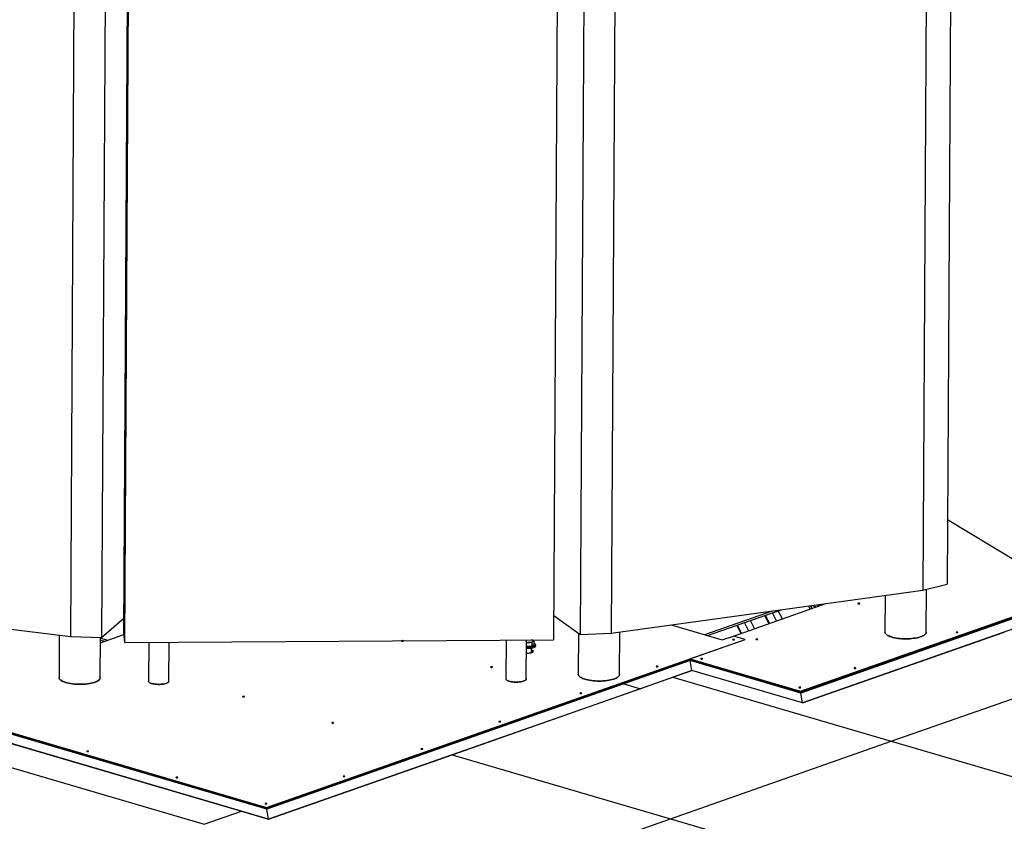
# Model space of a CAD drawing. Header units: millimetres. Extents: x 5 to 589, y 5 to 415.
# Tile 14 of 120: x 114 to 159, y 54 to 90. Entities that reach past the tile are written whole.
import ezdxf

# ---------------------------------------------------------------- set-up
doc = ezdxf.new("R2010")
doc.units = ezdxf.units.MM
doc.layers.add('TRAIT-FORT', color=4, linetype='Continuous', lineweight=25)

msp = doc.modelspace()

# ---------------------------------------------------------------- linework, layer by layer
at = {"layer": 'TRAIT-FORT', "color": 4, "linetype": 'Continuous', "lineweight": 25}
for p, q in [((155.497, 111.867), (155.231, 64.498)), ((156.6, 112.15), (156.335, 64.781)), ((116.766, 109.766), (116.501, 62.397)), ((118.187, 109.721), (117.922, 62.352)), ((119.186, 109.94), (118.921, 62.571)), ((138.722, 109.622), (138.457, 62.252)), ((139.93, 109.857), (139.665, 62.488)), ((141.338, 109.919), (141.073, 62.55)), ((119.234, 109.5), (118.969, 62.131)), ((185.702, 72.463), (149.68, 59.832)), ((187.114, 72.48), (149.755, 59.38)), ((149.667, 59.911), (185.455, 72.46)), ((149.667, 59.876), (185.455, 72.424)), ((156.351, 67.717), (159.443, 65.842)), ((125.506, 54.107), (82.691, 66.654)), ((125.432, 54.559), (84.103, 66.671)), ((84.351, 66.674), (125.419, 54.638)), ((84.35, 66.638), (125.418, 54.603)), ((141.073, 62.55), (155.231, 64.498)), ((155.231, 64.498), (156.335, 64.781)), ((155.38, 62.587), (155.391, 64.539)), ((101.935, 64.166), (116.501, 62.397)), ((153.515, 64.262), (153.505, 62.598)), ((148.378, 63.555), (145.311, 62.48)), ((145.447, 62.44), (148.787, 63.612)), ((146.62, 62.419), (150.816, 63.891)), ((148.849, 63.201), (148.663, 63.568)), ((150.105, 63.641), (150.033, 63.783)), ((150.187, 63.67), (150.124, 63.795)), ((150.164, 63.717), (150.164, 63.801)), ((150.2, 63.806), (150.404, 63.746)), ((150.413, 63.835), (150.546, 63.796)), ((117.922, 62.352), (118.924, 63.23)), ((118.863, 63.176), (118.924, 63.158)), ((138.463, 63.357), (139.665, 62.488)), ((147.578, 62.755), (147.393, 63.123)), ((148.043, 63.35), (148.228, 62.983)), ((148.261, 62.995), (148.076, 63.362)), ((148.584, 63.108), (148.399, 63.475)), ((143.794, 62.925), (146.118, 62.243)), ((146.772, 62.905), (146.957, 62.538)), ((146.99, 62.549), (146.805, 62.917)), ((147.313, 62.663), (147.128, 63.03)), ((115.999, 62.458), (115.988, 60.534)), ((116.501, 62.397), (117.922, 62.352)), ((117.863, 60.523), (117.874, 62.354)), ((117.872, 62.112), (118.93, 62.483)), ((117.873, 62.327), (118.207, 62.23)), ((117.873, 62.236), (118.065, 62.18)), ((118.017, 62.163), (118.002, 62.198)), ((118.921, 62.571), (118.969, 62.131)), ((118.969, 62.131), (138.457, 62.252)), ((125.419, 54.638), (147.159, 62.261)), ((136.301, 62.239), (136.291, 60.476)), ((137.216, 60.471), (137.226, 62.245)), ((137.472, 62.243), (137.462, 62.246)), ((137.485, 62.237), (137.484, 62.238)), ((137.557, 62.192), (137.556, 62.033)), ((139.586, 62.545), (139.576, 60.681)), ((139.665, 62.488), (141.073, 62.55)), ((141.45, 60.671), (141.461, 62.604)), ((144.65, 61.382), (147.159, 62.261)), ((146.118, 62.243), (146.62, 62.419)), ((147.159, 62.261), (146.62, 62.419)), ((147.159, 62.261), (146.62, 62.419)), ((146.62, 62.419), (146.62, 62.419)), ((147.159, 62.261), (147.159, 62.261)), ((149.755, 59.38), (158.93, 62.597)), ((120.061, 62.138), (120.051, 60.375)), ((120.976, 60.37), (120.986, 62.143)), ((137.471, 61.955), (137.224, 61.941)), ((137.449, 61.663), (137.45, 61.862)), ((137.471, 62.114), (137.471, 61.955)), ((137.471, 61.955), (137.556, 62.033)), ((137.638, 61.958), (137.638, 62.017)), ((125.418, 54.603), (144.65, 61.346)), ((125.418, 54.603), (144.65, 61.346)), ((144.663, 61.303), (141.653, 60.247)), ((144.65, 61.382), (149.667, 59.911)), ((144.65, 61.346), (144.65, 61.382)), ((144.65, 61.346), (144.65, 61.298)), ((144.65, 61.346), (149.667, 59.876)), ((144.65, 61.346), (144.65, 61.346)), ((144.65, 61.346), (149.667, 59.876)), ((149.68, 59.832), (144.663, 61.303)), ((144.737, 60.85), (144.663, 61.303)), ((144.737, 60.85), (142.396, 60.029)), ((143.879, 60.549), (144.737, 60.85)), ((149.755, 59.38), (144.737, 60.85)), ((153.797, 57.642), (163.831, 61.161)), ((133.845, 57.031), (143.879, 60.549)), ((143.879, 60.549), (153.797, 57.642)), ((141.653, 60.247), (125.432, 54.559)), ((142.396, 60.029), (125.506, 54.107)), ((141.653, 60.247), (142.396, 60.029)), ((141.653, 60.247), (142.396, 60.029)), ((141.653, 60.247), (141.653, 60.247)), ((149.667, 59.911), (149.667, 59.876)), ((149.667, 59.876), (149.667, 59.836)), ((149.755, 59.38), (149.68, 59.832)), ((113.125, 57.735), (124.275, 54.468)), ((143.763, 54.124), (153.797, 57.642)), ((153.797, 57.642), (164.947, 54.375)), ((111.43, 57.141), (122.58, 53.873)), ((125.506, 54.107), (133.845, 57.031)), ((133.845, 57.031), (143.763, 54.124)), ((125.419, 54.638), (125.418, 54.603)), ((125.418, 54.603), (125.418, 54.563)), ((122.58, 53.873), (124.275, 54.468)), ((124.275, 54.468), (125.506, 54.107)), ((125.506, 54.107), (125.432, 54.559)), ((133.729, 50.606), (143.763, 54.124)), ((143.763, 54.124), (154.913, 50.857))]:
    msp.add_line(p, q, dxfattribs=at)
at = {"layer": 'TRAIT-FORT', "color": 4, "linetype": 'Continuous', "lineweight": 25, "flags": 128}
for points in [[(152.289, 63.901), (152.28, 63.897), (152.278, 63.891), (152.282, 63.886), (152.292, 63.882), (152.306, 63.879), (152.323, 63.878), (152.339, 63.88), (152.352, 63.883), (152.36, 63.887), (152.363, 63.892), (152.359, 63.898), (152.349, 63.902), (152.335, 63.905), (152.318, 63.905), (152.302, 63.904), (152.289, 63.901)], [(131.555, 62.205), (131.547, 62.201), (131.544, 62.196), (131.548, 62.19), (131.558, 62.186), (131.573, 62.183), (131.589, 62.182), (131.605, 62.184), (131.618, 62.187), (131.627, 62.191), (131.629, 62.197), (131.625, 62.202), (131.615, 62.206), (131.601, 62.209), (131.59, 62.21)], [(131.581, 62.21), (131.568, 62.208), (131.555, 62.205)], [(137.514, 62.172), (137.522, 62.181), (137.526, 62.19), (137.526, 62.2), (137.523, 62.209), (137.515, 62.218), (137.504, 62.227), (137.49, 62.235), (137.472, 62.243)], [(146.597, 62.264), (146.589, 62.26), (146.587, 62.255), (146.591, 62.249), (146.601, 62.245), (146.615, 62.242), (146.631, 62.241), (146.647, 62.243), (146.661, 62.246), (146.669, 62.25), (146.671, 62.256), (146.667, 62.261), (146.657, 62.265), (146.643, 62.268), (146.627, 62.269), (146.611, 62.267), (146.597, 62.264)], [(147.657, 62.277), (147.648, 62.272), (147.646, 62.267), (147.65, 62.262), (147.66, 62.258), (147.674, 62.255), (147.69, 62.254), (147.706, 62.255), (147.72, 62.258), (147.728, 62.263), (147.731, 62.268), (147.726, 62.273), (147.717, 62.278), (147.702, 62.28), (147.686, 62.281), (147.67, 62.28), (147.657, 62.277)], [(153.505, 62.598), (153.506, 62.585), (153.514, 62.556), (153.531, 62.527), (153.556, 62.499), (153.589, 62.472), (153.631, 62.446), (153.68, 62.422), (153.736, 62.399), (153.799, 62.378), (153.868, 62.358), (153.942, 62.341), (154.021, 62.327), (154.103, 62.314), (154.189, 62.305), (154.278, 62.298), (154.368, 62.294), (154.458, 62.292), (154.548, 62.294), (154.638, 62.298), (154.725, 62.305), (154.81, 62.315), (154.892, 62.327), (154.969, 62.341), (155.042, 62.359), (155.108, 62.378), (155.169, 62.399), (155.223, 62.422), (155.269, 62.447), (155.308, 62.473), (155.339, 62.5), (155.361, 62.528), (155.375, 62.556), (155.38, 62.585), (155.38, 62.587)], [(155.38, 62.587), (155.38, 62.585), (155.375, 62.556), (155.361, 62.528), (155.339, 62.5), (155.308, 62.473), (155.269, 62.447), (155.223, 62.422), (155.169, 62.399), (155.108, 62.378), (155.042, 62.359), (154.969, 62.341), (154.892, 62.327), (154.81, 62.315), (154.725, 62.305), (154.638, 62.298), (154.548, 62.294), (154.458, 62.292), (154.368, 62.294), (154.278, 62.298), (154.189, 62.305), (154.103, 62.314), (154.021, 62.327), (153.942, 62.341), (153.868, 62.358), (153.799, 62.378), (153.736, 62.399), (153.68, 62.422), (153.631, 62.446), (153.589, 62.472), (153.556, 62.499), (153.531, 62.527), (153.514, 62.556), (153.506, 62.585), (153.505, 62.598)], [(156.749, 62.594), (156.74, 62.59), (156.738, 62.584), (156.742, 62.579), (156.752, 62.575), (156.766, 62.572), (156.783, 62.571), (156.799, 62.573), (156.812, 62.576), (156.82, 62.58), (156.823, 62.585), (156.819, 62.591), (156.809, 62.595), (156.794, 62.598), (156.778, 62.598), (156.762, 62.597), (156.749, 62.594)], [(137.223, 61.651), (137.265, 61.648), (137.312, 61.647), (137.358, 61.649), (137.401, 61.654), (137.441, 61.661), (137.476, 61.671), (137.503, 61.683), (137.523, 61.696), (137.534, 61.711), (137.536, 61.726), (137.529, 61.74), (137.513, 61.755), (137.489, 61.767), (137.458, 61.779), (137.449, 61.781)], [(137.556, 62.088), (137.588, 62.074), (137.613, 62.058), (137.63, 62.041), (137.638, 62.023), (137.636, 62.005), (137.625, 61.988), (137.606, 61.971), (137.578, 61.956), (137.542, 61.942), (137.5, 61.931), (137.453, 61.922), (137.401, 61.915), (137.347, 61.912), (137.291, 61.911), (137.236, 61.913), (137.224, 61.914)], [(137.638, 61.958), (137.636, 61.946), (137.625, 61.929), (137.606, 61.912), (137.578, 61.897), (137.542, 61.883), (137.5, 61.872), (137.453, 61.863), (137.401, 61.856), (137.347, 61.852), (137.291, 61.852), (137.235, 61.854), (137.224, 61.855)], [(145.148, 61.397), (145.14, 61.393), (145.137, 61.388), (145.141, 61.382), (145.151, 61.378), (145.165, 61.375), (145.182, 61.374), (145.198, 61.376), (145.211, 61.379), (145.22, 61.383), (145.222, 61.389), (145.218, 61.394), (145.208, 61.398), (145.194, 61.401), (145.177, 61.402), (145.161, 61.4), (145.148, 61.397)], [(135.606, 61.018), (135.598, 61.014), (135.595, 61.008), (135.599, 61.003), (135.609, 60.999), (135.624, 60.996), (135.64, 60.995), (135.656, 60.996), (135.669, 61), (135.678, 61.004), (135.68, 61.009), (135.676, 61.014), (135.666, 61.019), (135.652, 61.022), (135.636, 61.022), (135.62, 61.021), (135.606, 61.018)], [(143.127, 61.048), (143.119, 61.043), (143.116, 61.038), (143.121, 61.033), (143.13, 61.028), (143.145, 61.026), (143.161, 61.025), (143.177, 61.026), (143.19, 61.029), (143.199, 61.034), (143.201, 61.039), (143.197, 61.044), (143.187, 61.048), (143.173, 61.051), (143.157, 61.052), (143.141, 61.051), (143.127, 61.048)], [(152.116, 60.97), (152.108, 60.965), (152.106, 60.96), (152.11, 60.955), (152.12, 60.951), (152.134, 60.948), (152.15, 60.947), (152.166, 60.948), (152.18, 60.951), (152.188, 60.956), (152.19, 60.961), (152.186, 60.966), (152.176, 60.971), (152.162, 60.973), (152.146, 60.974), (152.13, 60.973), (152.116, 60.97)], [(115.988, 60.534), (115.989, 60.521), (115.997, 60.492), (116.014, 60.464), (116.039, 60.436), (116.073, 60.409), (116.114, 60.383), (116.163, 60.358), (116.219, 60.335), (116.282, 60.314), (116.351, 60.295), (116.425, 60.278), (116.504, 60.263), (116.587, 60.251), (116.673, 60.241), (116.761, 60.234), (116.851, 60.23), (116.941, 60.229), (117.032, 60.23), (117.121, 60.234), (117.209, 60.241), (117.294, 60.251), (117.375, 60.263), (117.452, 60.278), (117.525, 60.295), (117.592, 60.314), (117.652, 60.335), (117.706, 60.358), (117.753, 60.383), (117.791, 60.409), (117.822, 60.436), (117.844, 60.464), (117.858, 60.493), (117.863, 60.522), (117.863, 60.523)], [(117.863, 60.523), (117.863, 60.522), (117.858, 60.493), (117.844, 60.464), (117.822, 60.436), (117.791, 60.409), (117.753, 60.383), (117.706, 60.358), (117.652, 60.335), (117.592, 60.314), (117.525, 60.295), (117.452, 60.278), (117.375, 60.263), (117.294, 60.251), (117.209, 60.241), (117.121, 60.234), (117.032, 60.23), (116.941, 60.229), (116.851, 60.23), (116.761, 60.234), (116.673, 60.241), (116.587, 60.251), (116.504, 60.263), (116.425, 60.278), (116.351, 60.295), (116.282, 60.314), (116.219, 60.335), (116.163, 60.358), (116.114, 60.383), (116.073, 60.409), (116.039, 60.436), (116.014, 60.464), (115.997, 60.492), (115.989, 60.521), (115.988, 60.534)], [(136.291, 60.476), (136.294, 60.46), (136.305, 60.44), (136.325, 60.42), (136.353, 60.402), (136.389, 60.384), (136.432, 60.369), (136.482, 60.355), (136.537, 60.344), (136.596, 60.335), (136.658, 60.329), (136.721, 60.326), (136.786, 60.326), (136.85, 60.328), (136.912, 60.334), (136.971, 60.342), (137.026, 60.353), (137.075, 60.366), (137.118, 60.381), (137.154, 60.398), (137.182, 60.416), (137.202, 60.436), (137.214, 60.456), (137.216, 60.471)], [(137.216, 60.471), (137.214, 60.456), (137.202, 60.436), (137.182, 60.416), (137.154, 60.398), (137.118, 60.381), (137.075, 60.366), (137.026, 60.353), (136.971, 60.342), (136.912, 60.334), (136.85, 60.328), (136.786, 60.326), (136.721, 60.326), (136.658, 60.329), (136.596, 60.335), (136.537, 60.344), (136.482, 60.355), (136.432, 60.369), (136.389, 60.384), (136.353, 60.402), (136.325, 60.42), (136.305, 60.44), (136.294, 60.46), (136.291, 60.476)], [(139.576, 60.681), (139.576, 60.668), (139.584, 60.64), (139.601, 60.611), (139.626, 60.583), (139.66, 60.556), (139.701, 60.53), (139.75, 60.505), (139.806, 60.482), (139.869, 60.461), (139.938, 60.442), (140.012, 60.425), (140.091, 60.41), (140.174, 60.398), (140.26, 60.388), (140.348, 60.381), (140.438, 60.377), (140.528, 60.376), (140.619, 60.377), (140.708, 60.381), (140.796, 60.388), (140.881, 60.398), (140.962, 60.41), (141.04, 60.425), (141.112, 60.442), (141.179, 60.461), (141.239, 60.483), (141.293, 60.506), (141.34, 60.53), (141.378, 60.556), (141.409, 60.583), (141.432, 60.611), (141.445, 60.64), (141.45, 60.669), (141.45, 60.671)], [(141.45, 60.671), (141.45, 60.669), (141.445, 60.64), (141.432, 60.611), (141.409, 60.583), (141.378, 60.556), (141.34, 60.53), (141.293, 60.506), (141.239, 60.483), (141.179, 60.461), (141.112, 60.442), (141.04, 60.425), (140.962, 60.41), (140.881, 60.398), (140.796, 60.388), (140.708, 60.381), (140.619, 60.377), (140.528, 60.376), (140.438, 60.377), (140.348, 60.381), (140.26, 60.388), (140.174, 60.398), (140.091, 60.41), (140.012, 60.425), (139.938, 60.442), (139.869, 60.461), (139.806, 60.482), (139.75, 60.505), (139.701, 60.53), (139.66, 60.556), (139.626, 60.583), (139.601, 60.611), (139.584, 60.64), (139.576, 60.668), (139.576, 60.681)], [(120.051, 60.375), (120.054, 60.359), (120.065, 60.339), (120.085, 60.319), (120.113, 60.3), (120.15, 60.283), (120.193, 60.267), (120.242, 60.254), (120.297, 60.243), (120.356, 60.234), (120.418, 60.228), (120.482, 60.225), (120.546, 60.225), (120.61, 60.227), (120.672, 60.232), (120.731, 60.241), (120.786, 60.251), (120.835, 60.264), (120.878, 60.279), (120.914, 60.296), (120.943, 60.315), (120.963, 60.334), (120.974, 60.355), (120.976, 60.37)], [(120.976, 60.37), (120.974, 60.355), (120.963, 60.334), (120.943, 60.315), (120.914, 60.296), (120.878, 60.279), (120.835, 60.264), (120.786, 60.251), (120.731, 60.241), (120.672, 60.232), (120.61, 60.227), (120.546, 60.225), (120.482, 60.225), (120.418, 60.228), (120.356, 60.234), (120.297, 60.243), (120.242, 60.254), (120.193, 60.267), (120.15, 60.283), (120.113, 60.3), (120.085, 60.319), (120.065, 60.339), (120.054, 60.359), (120.051, 60.375)], [(149.608, 60.09), (149.599, 60.086), (149.597, 60.081), (149.601, 60.075), (149.611, 60.071), (149.625, 60.068), (149.642, 60.067), (149.658, 60.069), (149.671, 60.072), (149.68, 60.076), (149.682, 60.082), (149.678, 60.087), (149.668, 60.091), (149.654, 60.094), (149.637, 60.095), (149.621, 60.093), (149.608, 60.09)], [(124.336, 59.674), (124.328, 59.67), (124.326, 59.664), (124.33, 59.659), (124.34, 59.655), (124.354, 59.652), (124.37, 59.651), (124.386, 59.652), (124.4, 59.656), (124.408, 59.66), (124.41, 59.665), (124.406, 59.67), (124.396, 59.675), (124.382, 59.678), (124.366, 59.678), (124.35, 59.677), (124.336, 59.674)], [(139.657, 59.831), (139.649, 59.826), (139.646, 59.821), (139.651, 59.816), (139.66, 59.812), (139.675, 59.809), (139.691, 59.808), (139.707, 59.809), (139.72, 59.812), (139.729, 59.817), (139.731, 59.822), (139.727, 59.827), (139.717, 59.832), (139.703, 59.834), (139.687, 59.835), (139.671, 59.834), (139.657, 59.831)], [(128.387, 58.487), (128.379, 58.482), (128.377, 58.477), (128.381, 58.472), (128.391, 58.468), (128.405, 58.465), (128.421, 58.464), (128.437, 58.465), (128.451, 58.468), (128.459, 58.473), (128.461, 58.478), (128.457, 58.483), (128.447, 58.488), (128.433, 58.49), (128.417, 58.491), (128.401, 58.49), (128.387, 58.487)], [(135.978, 58.541), (135.97, 58.536), (135.967, 58.531), (135.971, 58.526), (135.981, 58.522), (135.996, 58.519), (136.012, 58.518), (136.028, 58.519), (136.041, 58.522), (136.05, 58.527), (136.052, 58.532), (136.048, 58.537), (136.038, 58.542), (136.024, 58.544), (136.008, 58.545), (135.991, 58.544), (135.978, 58.541)], [(132.438, 57.3), (132.43, 57.295), (132.428, 57.29), (132.432, 57.285), (132.442, 57.28), (132.456, 57.278), (132.472, 57.277), (132.488, 57.278), (132.502, 57.281), (132.51, 57.286), (132.513, 57.291), (132.508, 57.296), (132.498, 57.3), (132.484, 57.303), (132.468, 57.304), (132.452, 57.303), (132.438, 57.3)], [(117.257, 57.192), (117.248, 57.187), (117.246, 57.182), (117.25, 57.177), (117.26, 57.172), (117.274, 57.17), (117.291, 57.169), (117.307, 57.17), (117.32, 57.173), (117.329, 57.178), (117.331, 57.183), (117.327, 57.188), (117.317, 57.192), (117.303, 57.195), (117.286, 57.196), (117.27, 57.195), (117.257, 57.192)], [(121.308, 56.005), (121.299, 56), (121.297, 55.995), (121.301, 55.99), (121.311, 55.985), (121.325, 55.983), (121.342, 55.982), (121.358, 55.983), (121.371, 55.986), (121.38, 55.991), (121.382, 55.996), (121.378, 56.001), (121.368, 56.005), (121.354, 56.008), (121.337, 56.009), (121.321, 56.008), (121.308, 56.005)], [(128.899, 56.058), (128.89, 56.054), (128.888, 56.049), (128.892, 56.044), (128.902, 56.039), (128.916, 56.036), (128.933, 56.036), (128.949, 56.037), (128.962, 56.04), (128.97, 56.044), (128.973, 56.05), (128.969, 56.055), (128.959, 56.059), (128.945, 56.062), (128.928, 56.063), (128.912, 56.062), (128.899, 56.058)], [(125.359, 54.817), (125.351, 54.813), (125.348, 54.808), (125.352, 54.802), (125.362, 54.798), (125.376, 54.795), (125.393, 54.794), (125.409, 54.796), (125.422, 54.799), (125.431, 54.803), (125.433, 54.809), (125.429, 54.814), (125.419, 54.818), (125.405, 54.821), (125.388, 54.822), (125.372, 54.82), (125.359, 54.817)]]:
    msp.add_lwpolyline(points, dxfattribs=at)
at = {"layer": 'TRAIT-FORT', "color": 4, "linetype": 'Continuous', "lineweight": 25}
for centre, radius, start, end in [((137.305, 62.805), 0.68, 263.2662, 273.2731), ((137.351, 62.436), 0.31, 268.6682, 301.7145), ((137.42, 61.59), 0.158, 45.9815, 79.4467), ((137.406, 61.553), 0.197, 54.8065, 77.3611)]:
    msp.add_arc(centre, radius, start, end, dxfattribs=at)
for points, knots in [([(137.557, 62.192), (137.551, 62.196), (137.54, 62.205), (137.524, 62.216), (137.507, 62.227), (137.489, 62.236), (137.478, 62.24), (137.472, 62.243)], [0, 0, 0, 0, 0.1947331, 0.3943865, 0.5945898, 0.7968571, 1, 1, 1, 1]), ([(137.514, 62.172), (137.515, 62.173), (137.52, 62.177), (137.527, 62.182), (137.54, 62.189), (137.55, 62.191), (137.557, 62.192)], [0, 0, 0, 0, 0.070068, 0.299868, 0.530929, 1, 1, 1, 1]), ([(137.344, 62.126), (137.341, 62.125), (137.328, 62.125), (137.305, 62.122), (137.268, 62.115), (137.242, 62.107), (137.225, 62.102)], [0, 0, 0, 0, 0.075417, 0.322759, 0.571458, 1, 1, 1, 1]), ([(137.471, 62.114), (137.461, 62.116), (137.441, 62.12), (137.409, 62.124), (137.377, 62.127), (137.355, 62.126), (137.344, 62.126)], [0, 0, 0, 0, 0.247269, 0.495363, 0.746874, 1, 1, 1, 1]), ([(137.471, 62.114), (137.475, 62.12), (137.482, 62.131), (137.492, 62.147), (137.503, 62.161), (137.511, 62.168), (137.514, 62.172)], [0, 0, 0, 0, 0.247269, 0.495363, 0.746874, 1, 1, 1, 1])]:
    msp.add_open_spline(points, degree=3, knots=knots, dxfattribs=at)

doc.saveas('drawing.dxf')
